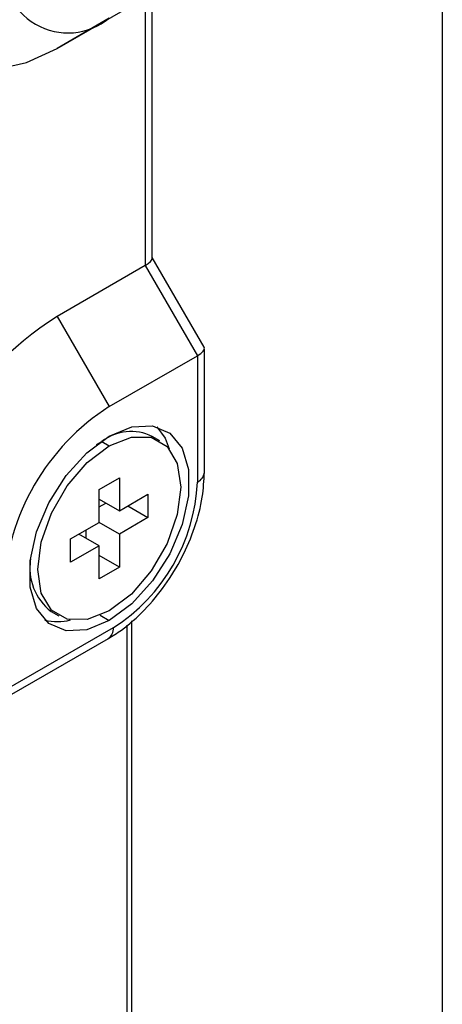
# Model space of a CAD drawing. Header units: millimetres. Extents: x 19 to 819, y 19 to 629.
# Tile 31 of 35: x 804 to 819, y 502 to 537. Entities that reach past the tile are written whole.
import ezdxf

# ---------------------------------------------------------------- set-up
doc = ezdxf.new("R2010")
doc.units = ezdxf.units.MM
doc.header["$LTSCALE"] = 3
doc.layers.add('TEXT', color=140, linetype='Continuous', lineweight=25)

msp = doc.modelspace()

# ---------------------------------------------------------------- linework, layer by layer
for p, q in [((808.703, 528.837), (808.703, 538.375)), ((805.278, 536.398), (808.452, 538.23)), ((808.452, 538.23), (808.452, 528.572)), ((807.157, 537.483), (805.278, 536.398)), ((810.569, 525.628), (808.703, 528.861)), ((808.452, 528.572), (805.278, 526.739)), ((808.452, 528.572), (810.331, 525.317)), ((805.278, 526.739), (807.157, 523.485)), ((810.582, 521.118), (810.582, 525.582)), ((807.157, 523.485), (810.331, 525.317)), ((810.331, 525.317), (810.331, 520.768)), ((808.978, 522.256), (808.705, 522.414)), ((806.695, 522.116), (806.884, 522.233)), ((806.74, 522.15), (806.884, 522.233)), ((806.884, 522.233), (807.157, 522.076)), ((806.793, 520.501), (807.521, 520.921)), ((807.521, 520.921), (807.521, 519.731)), ((806.793, 519.311), (806.793, 520.501)), ((807.521, 519.731), (808.551, 520.326)), ((808.551, 520.326), (808.551, 519.486)), ((806.793, 520.151), (807.521, 519.731)), ((806.793, 519.871), (807.036, 520.011)), ((807.823, 519.906), (808.551, 519.486)), ((805.763, 518.716), (806.793, 519.311)), ((807.521, 518.891), (806.793, 519.311)), ((808.551, 519.486), (807.521, 518.891)), ((806.793, 518.471), (806.066, 518.891)), ((806.308, 519.031), (806.308, 518.751)), ((807.521, 518.891), (807.521, 517.701)), ((805.763, 517.877), (805.763, 518.716)), ((806.793, 518.471), (805.763, 517.877)), ((806.793, 517.282), (806.793, 518.471)), ((807.521, 517.701), (806.793, 518.121)), ((804.308, 517.938), (804.308, 517.772)), ((807.521, 517.701), (806.793, 517.282)), ((805.063, 516.104), (805.336, 515.946)), ((806.833, 515.964), (807.157, 515.777)), ((807.969, 490.142), (807.969, 515.762)), ((807.3, 515.519), (803.361, 513.245)), ((807.793, 515.608), (807.793, 489.897)), ((803.257, 512.895), (807.123, 515.127))]:
    msp.add_line(p, q)
at = {"flags": 128}
for points in [[(799.603, 539.675), (799.712, 538.46), (800.035, 537.417), (800.559, 536.586), (801.265, 536.001), (802.125, 535.682), (803.106, 535.643), (804.171, 535.885), (805.278, 536.398)], [(807.157, 522.426), (807.968, 522.759), (808.713, 522.797), (809.333, 522.534), (809.776, 521.994), (810.007, 521.219), (810.007, 520.273), (809.776, 519.232), (809.333, 518.18), (808.713, 517.203), (807.968, 516.38), (807.157, 515.777)], [(808.867, 522.763), (809.17, 522.344), (809.317, 521.968)], [(807.157, 515.777), (806.346, 515.443), (805.6, 515.406), (804.981, 515.668), (804.538, 516.208), (804.307, 516.983), (804.307, 517.929), (804.538, 518.971), (804.981, 520.022), (805.6, 520.999), (806.346, 521.823), (807.157, 522.426)], [(807.157, 522.076), (807.953, 522.39), (808.671, 522.382), (809.241, 522.053), (809.607, 521.435), (809.733, 520.588), (809.607, 519.596), (809.241, 518.556), (808.671, 517.569), (807.953, 516.732), (807.157, 516.127)], [(807.157, 516.127), (806.361, 515.813), (805.643, 515.821), (805.073, 516.15), (804.707, 516.768), (804.581, 517.614), (804.707, 518.606), (805.073, 519.647), (805.643, 520.634), (806.361, 521.471), (807.157, 522.076)]]:
    msp.add_lwpolyline(points, dxfattribs=at)
for centre, radius, start, end in [((805.675, 539.3), 2.345, 170.786, 309.2033), ((811.924, 516.349), 12.334, 122.6055, 177.3945), ((811.603, 516.535), 8.251, 122.6055, 177.3945), ((807.944, 520.817), 1.769, 64.5096, 126.8008), ((810.153, 521.161), 0.431, 294.3747, 354.3052), ((803.751, 521.067), 6.586, 302.6055, 357.3945), ((806.285, 517.68), 1.994, 170.949, 232.2197), ((805.284, 517.584), 1.848, 256.1469, 284.7569), ((806.88, 515.473), 0.423, 305.0133, 6.2988)]:
    msp.add_arc(centre, radius, start, end)
for centre, end_param in [((807.846, 528.632), 6.198245), ((809.725, 525.377), 6.368125)]:
    msp.add_ellipse(centre, major_axis=(0.854, 0.229), ratio=0.317765, start_param=5.412847, end_param=end_param)
msp.add_open_spline([(807.123, 515.127), (807.281, 515.225), (807.733, 515.507), (808.439, 516.135), (809.183, 517.031), (809.801, 518.049), (810.259, 519.133), (810.534, 520.178), (810.567, 520.823), (810.582, 521.118)], degree=3, knots=[0, 0, 0, 0, 0.084739, 0.241569, 0.397853, 0.553723, 0.709887, 0.867057, 1, 1, 1, 1])
at = {"layer": 'TEXT'}
msp.add_line((819.15, 628.65), (819.15, 19.05), dxfattribs=at)

doc.saveas('drawing.dxf')
